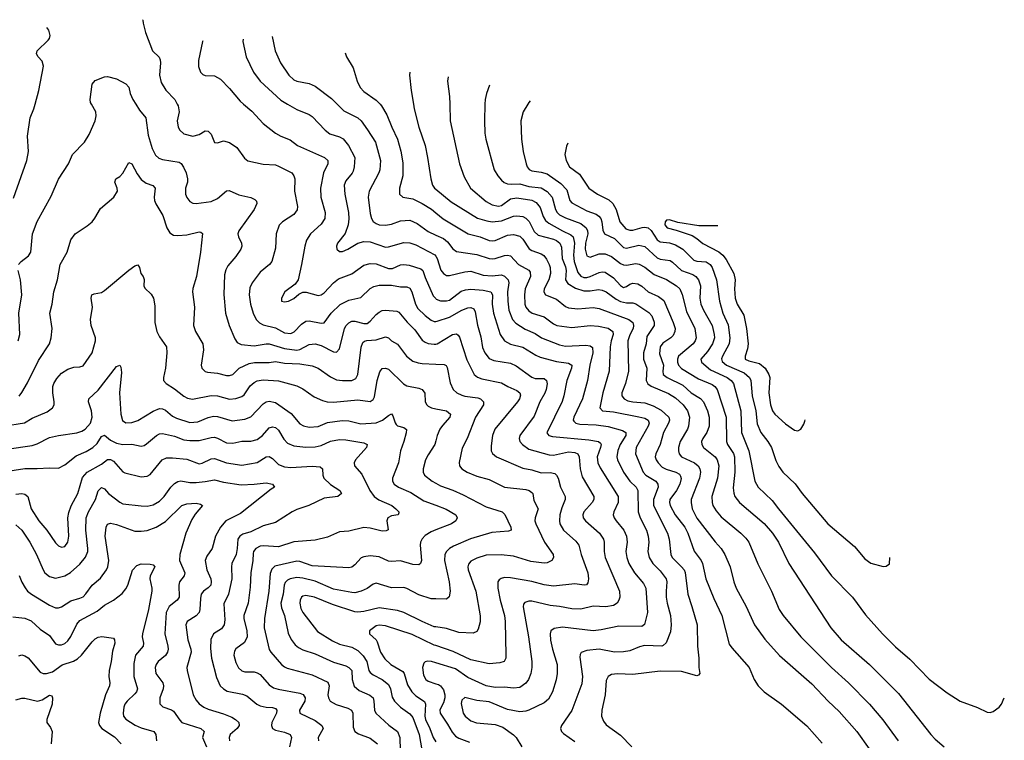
# Model space of a CAD drawing. Header units: inches. Extents: x 501419 to 657765, y 482282 to 547532.
# Tile 221 of 225: x 637275 to 643723, y 495833 to 500553. Entities that reach past the tile are written whole.
import ezdxf

# ---------------------------------------------------------------- set-up
doc = ezdxf.new("R2010")
doc.units = ezdxf.units.IN
doc.header["$MEASUREMENT"] = 0
for name, color, linetype in [('A6439', 7, 'Continuous'), ('A6449', 7, 'Continuous'), ('A6530', 7, 'Continuous'), ('A6540', 7, 'Continuous')]:
    doc.layers.add(name, color=color, linetype=linetype)

msp = doc.modelspace()

# ---------------------------------------------------------------- linework, layer by layer
at = {"layer": 'A6439', "color": 6}
for points, elevation in [([(637234.8, 499385.2), (637321.2, 499630), (637332.3, 499690), (637326.8, 499790), (637343.4, 499910), (637368.1, 499970), (637376.4, 500000)], 4400), ([(637267.4, 498950), (637284.6, 498970), (637333.3, 499006.7), (637348.8, 499030), (637359.4, 499150), (637389.4, 499230.6), (637481.8, 499398.2), (637530.5, 499509.5), (637595.6, 499610), (637620.5, 499670), (637700.6, 499750), (637730, 499801.2), (637768.9, 499890), (637775.4, 499924.6), (637773, 499950), (637745.5, 500000)], 4300), ([(638035.6, 500000), (638060.3, 499960.3), (638100.8, 499910), (638116.3, 499796.3), (638143.5, 499710), (638164.9, 499664.9), (638185.9, 499645.9), (638210, 499637), (638319.6, 499619.6), (638332.1, 499612.1), (638347.9, 499587.9), (638365, 499550), (638375.2, 499510), (638373.7, 499490), (638360.9, 499450), (638360.8, 499410), (638370, 499388.3), (638390, 499362.3), (638410, 499352.3), (638430.3, 499350.3), (638530, 499362.1), (638570, 499381), (638630, 499433.2), (638646.4, 499433.6), (638710, 499406.2), (638790, 499388.4), (638815.7, 499375.7), (638825.3, 499365.3), (638829.3, 499350), (638810.8, 499310), (638709.3, 499170), (638704.7, 499150), (638709, 499130), (638728.6, 499090), (638730.5, 499070), (638723.5, 499050), (638690, 499001.3), (638638, 498942), (638624.9, 498915.1), (638617.5, 498882.5), (638612.1, 498752.1), (638622.7, 498630), (638646.8, 498550), (638683.4, 498463.4), (638699.4, 498439.4), (638726, 498426), (638810, 498417.4), (638890, 498430.5), (638910, 498429.2), (639010, 498399.4), (639090, 498389), (639110, 498393.3), (639170, 498426.6), (639210, 498430.5), (639250, 498419.4), (639330, 498377.6), (639350, 498375.3), (639370, 498397.3), (639402.8, 498530), (639413.5, 498550), (639430, 498567.5), (639450, 498577.4), (639470, 498578.5), (639530, 498562.6), (639550, 498563.9), (639570, 498577.8), (639610, 498622.5), (639630, 498638), (639650, 498648.6), (639670, 498651), (639744.1, 498644.1), (639757.5, 498637.5), (639812.1, 498572.2), (639862.7, 498522.7), (639910, 498454.8), (639930, 498440), (639950, 498432.4), (639990, 498426.7), (640000, 498428.5)], 4300), ([(638306.8, 500000), (638312.1, 499990), (638319, 499950), (638307.6, 499890), (638313.9, 499850), (638323.1, 499830), (638350, 499806.7), (638410, 499789.8), (638450, 499800.6), (638490, 499824.4), (638510, 499823.6), (638530, 499802.5), (638550, 499749.2), (638570, 499746.5), (638610, 499758.9), (638650, 499749.1), (638697.1, 499717.1), (638746.6, 499646.6), (638769, 499629), (638870, 499607.2), (638950, 499601.5), (638970, 499594.9), (639057.4, 499550), (639070.8, 499530.8), (639077.1, 499510), (639074.5, 499430), (639094, 499330), (639092, 499308), (639070, 499278.2), (638996, 499230), (638973.5, 499206.5), (638954.6, 499150), (638950, 499057.3), (638925.7, 498970), (638911, 498949), (638850, 498898.9), (638797.7, 498830), (638782.6, 498797.4), (638778.7, 498750), (638787.2, 498690), (638803.2, 498630), (638824.1, 498590), (638846.7, 498566.7), (638870, 498554.4), (638950, 498533.9), (639010, 498502), (639050, 498496.6), (639072.2, 498507.8), (639120.8, 498559.2), (639150, 498577.8), (639170, 498581.5), (639250, 498565.5), (639270, 498568.5), (639316, 498630), (639373.3, 498686.7), (639430, 498715.9), (639510, 498733.7), (639570, 498792.8), (639593.6, 498806.4), (639630, 498815), (639710, 498813.7), (639770, 498803.6), (639810, 498804.2), (639830, 498794.8), (639843.2, 498770), (639867.8, 498690), (639882.4, 498662.4), (639930, 498616.2), (639970, 498585.3), (639990, 498576.7), (640000, 498577.2)], 4400), ([(638741.5, 500000), (638795.2, 499955.2), (638870, 499872.6), (638950, 499810.4), (638986, 499790), (639045.6, 499765.6), (639095.1, 499730), (639270.5, 499650.5), (639292.5, 499630), (639293.3, 499610), (639264.6, 499550), (639244.1, 499450), (639247.1, 499390), (639274.9, 499290), (639272.8, 499250), (639250, 499212.8), (639180.5, 499150), (639154.5, 499110), (639142, 499070), (639121.3, 498950), (639098.4, 498850), (639078.9, 498821.1), (639011.4, 498770), (638990.1, 498730), (638989.3, 498709.3), (639010, 498704.2), (639035.8, 498710), (639070, 498727.7), (639103.6, 498756.4), (639130, 498767.7), (639151.9, 498768.1), (639230, 498746.4), (639250, 498750.9), (639270, 498764.4), (639330.4, 498829.6), (639363.3, 498856.7), (639450, 498889.2), (639530, 498946.3), (639570, 498956.9), (639610, 498953.6), (639690, 498923.6), (639715.9, 498924.1), (639770, 498947.7), (639790, 498950), (639825.3, 498945.3), (639902.1, 498922.1), (639915.1, 498910), (639930, 498865.4), (639983.5, 498743.5), (640000, 498726.3)], 4500), ([(639029.4, 500000), (639090, 499964.8), (639170, 499932.3), (639190, 499919.5), (639275, 499830), (639305.5, 499805.5), (639370, 499786), (639392.9, 499772.9), (639429.4, 499730), (639469.5, 499650), (639466, 499590), (639459, 499561), (639452.7, 499547.3), (639410, 499497.3), (639400, 499470), (639404, 499410), (639427.6, 499290), (639430.2, 499249.8), (639426.4, 499210), (639406.2, 499153.8), (639357.2, 499090), (639350.6, 499070), (639352.5, 499050), (639370, 499035.8), (639390, 499035.5), (639424.8, 499050), (639489.9, 499090), (639530, 499100.3), (639570, 499098), (639670, 499063.9), (639690, 499065.4), (639790, 499093.8), (639830, 499091.8), (639870, 499078.7), (639993.4, 499013.4), (640000, 499003.5)], 4600), ([(639353.3, 500000), (639397, 499957), (639490.4, 499910.4), (639510.4, 499890.4), (639552.7, 499832.7), (639604.6, 499750), (639638.8, 499630), (639633.3, 499570), (639627.6, 499550), (639563.7, 499430), (639557.8, 499390), (639570, 499284.7), (639579.7, 499250), (639591.1, 499231.1), (639610, 499217.7), (639630, 499210.5), (639670, 499206.7), (639710, 499214.7), (639770, 499236.4), (639830, 499239.1), (639878.7, 499218.7), (639950, 499165.6), (640000, 499142.7)], 4700), ([(639635.5, 500000), (639645.2, 499990), (639680.1, 499930), (639711.3, 499850), (639749.9, 499769.9), (639772.3, 499692.3), (639783.9, 499616.1), (639783.3, 499530), (639762.4, 499450), (639763.2, 499410), (639783.9, 499390), (639850, 499378.8), (639910, 499350.3), (639971.2, 499311.2), (640000, 499288.2)], 4800), ([(639853.2, 500000), (639858.3, 499970), (639890, 499849.9), (639929.5, 499730), (639946.3, 499650), (639966.9, 499510), (639978.2, 499470), (639991.5, 499450), (640000, 499443)], 4900), ([(637272.4, 498087.6), (637289.1, 498110.9), (637326.1, 498173.9), (637398.8, 498321.2), (637471.5, 498430), (637481, 498470), (637487, 498530), (637472.5, 498630), (637488.6, 498690), (637498.8, 498770), (637522.3, 498850), (637540.3, 498950), (637586.1, 499030), (637610, 499110.8), (637639.2, 499150), (637717.3, 499202.7), (637749.2, 499230), (637767.8, 499252.2), (637804.3, 499315.7), (637892.1, 499390), (637914.7, 499430), (637912.6, 499450), (637898.1, 499490), (637904.2, 499510), (637930, 499526.7), (637950, 499548.7), (637990, 499618.4), (638010, 499609.6), (638043.6, 499543.6), (638070, 499506.3), (638102.7, 499482.7), (638147, 499467), (638161.4, 499450), (638155.8, 499390), (638158.1, 499370), (638167, 499347), (638212.9, 499270), (638238.2, 499190), (638257.5, 499157.5), (638282.3, 499142.3), (638310, 499138.7), (638370, 499144.3), (638450, 499163.1), (638461.6, 499161.6), (638472.9, 499152.9), (638459.7, 499030), (638433.4, 498870), (638408.4, 498791.6), (638406.1, 498770), (638419.7, 498670), (638414.3, 498550), (638426.9, 498510), (638473.9, 498430), (638479, 498390), (638463.7, 498290), (638469, 498270), (638478.6, 498258.6), (638489.5, 498249.4), (638504.8, 498244.8), (638570, 498238.5), (638630, 498222.6), (638650, 498221.5), (638670, 498229.6), (638712.8, 498270), (638777.8, 498302.2), (638812, 498308), (638910, 498307.7), (638950, 498314.2), (639010, 498303), (639110, 498299.9), (639190, 498286.7), (639230, 498270.9), (639310, 498214.5), (639350, 498195.2), (639390, 498188.9), (639450, 498190.8), (639476.7, 498203.3), (639490, 498230), (639510.8, 498409.2), (639522.2, 498437.8), (639532.2, 498447.8), (639547.7, 498452.3), (639610, 498456.5), (639670, 498476.1), (639690, 498470), (639710, 498450), (639750, 498427.9), (639807.6, 498350), (639850, 498317), (639884.5, 498304.4), (639910, 498300.5), (640000, 498296.9)], 4200), ([(637170.1, 497889.9), (637307.2, 497912.8), (637357.2, 497942.8), (637455.3, 497984.7), (637489.6, 498010), (637500.1, 498030), (637500.9, 498050), (637491.9, 498110), (637492.3, 498150), (637498.7, 498170), (637517.8, 498202.2), (637550, 498238.2), (637590, 498263.5), (637630, 498278), (637670, 498279.5), (637690, 498286.7), (637749.2, 498370.8), (637772.8, 498450), (637771.5, 498470), (637744.3, 498550), (637737.9, 498590), (637752.3, 498670), (637743.1, 498730), (637746.9, 498750), (637762.7, 498757.3), (637810, 498766.5), (637830, 498778.3), (637990, 498913.3), (638030, 498941.2), (638050, 498947.1), (638059.8, 498930), (638067.8, 498890), (638084, 498870), (638091.5, 498851.5), (638089, 498810), (638094.8, 498794.8), (638135.3, 498755.3), (638151.7, 498730), (638159.9, 498679.9), (638159.9, 498570), (638172.3, 498510), (638190, 498475), (638236.7, 498410), (638239.8, 498370), (638230, 498270), (638216.4, 498210), (638217.1, 498190), (638233.9, 498170), (638290, 498134.3), (638350, 498086.3), (638373.6, 498073.6), (638407.7, 498067.7), (638530, 498092.5), (638570, 498088.6), (638650, 498068.4), (638690, 498071), (638730, 498084.2), (638745.1, 498094.9), (638785.6, 498154.4), (638810, 498177.7), (638831.4, 498188.6), (638870, 498194.1), (638970, 498187.8), (639090, 498154.9), (639130, 498134.5), (639203.6, 498083.6), (639258.3, 498058.3), (639289.2, 498049.2), (639330, 498048.3), (639490, 498062.6), (639570, 498053), (639590, 498064.5), (639597.8, 498082.2), (639615.9, 498190), (639634.3, 498245.7), (639650, 498268.5), (639670, 498270.3), (639690, 498263.7), (639788.7, 498168.6), (639810, 498154.4), (639890, 498140.5), (639911.2, 498130), (639927.3, 498107.3), (639931.1, 498050), (639940.4, 498030), (639950, 498021.8), (639971, 498011), (640000, 498004.8)], 4100), ([(637266.3, 498450), (637275.4, 498490), (637270.1, 498630), (637288.6, 498750), (637280.4, 498850), (637264.4, 498910)], 4300), ([(637190, 497739.6), (637356.7, 497763.3), (637390, 497774.6), (637470, 497815.9), (637530, 497829.3), (637650, 497846.6), (637683, 497857), (637704.2, 497870), (637738.7, 497910), (637750.3, 497949.7), (637744.6, 497990), (637726.4, 498050), (637727.3, 498070), (637790, 498127.2), (637910, 498282.1), (637930, 498289.4), (637936.7, 498276.7), (637941.7, 498241.7), (637929.7, 498110), (637936.6, 497970), (637948.4, 497928.4), (637970, 497913.5), (638010, 497915), (638050, 497927.4), (638150, 497988.8), (638190, 498005.7), (638210, 498004.6), (638230, 497994.9), (638276.9, 497956.9), (638302.5, 497942.5), (638390, 497914.1), (638441, 497919), (638510, 497948.2), (638544.7, 497955.3), (638570, 497953.2), (638666.6, 497926.6), (638750, 497936.3), (638790, 497952.4), (638870, 498037.9), (638890, 498051), (638910, 498055), (638950, 498045.4), (639054.1, 497974.1), (639110, 497906.1), (639133.2, 497893.2), (639170, 497884.9), (639230, 497887.6), (639290, 497913.6), (639387.6, 497927.6), (639430, 497925), (639510, 497906.9), (639610, 497913.1), (639650.9, 497929.1), (639690, 497961.1), (639710, 497971), (639719.2, 497959.2), (639733.2, 497913.2), (639741.6, 497901.6), (639750, 497893.4), (639790, 497882.8), (639808, 497868), (639806.5, 497846.5), (639790.7, 497789.3), (639768.1, 497730), (639755.5, 497650), (639717.1, 497550), (639717.3, 497530), (639727.9, 497510), (639756.4, 497490), (639835.9, 497455.9), (639922.3, 497402.3), (640000, 497373.1)], 4000), ([(637170, 497592), (637310, 497614.3), (637390, 497613.1), (637470, 497618.3), (637530, 497615.1), (637570, 497636.3), (637644.5, 497695.5), (637710, 497724.7), (637753.4, 497750), (637783.2, 497776.8), (637810, 497823.9), (637830, 497831.5), (637870, 497798.5), (637910, 497779), (637950, 497770.6), (638010, 497772.5), (638070, 497759.6), (638090, 497763.8), (638105.4, 497774.6), (638170.1, 497829.9), (638190, 497840), (638210, 497842), (638290, 497824.1), (638350, 497801.8), (638390, 497796.1), (638450, 497796.7), (638530, 497817.3), (638550, 497818.6), (638570, 497812.9), (638630, 497782.4), (638670, 497779.7), (638730, 497791.7), (638790, 497792.5), (638830, 497802.9), (638865.3, 497830), (638910, 497879.4), (638930, 497886.5), (638950, 497880.9), (638970, 497864.4), (639006, 497806), (639030, 497779.4), (639070, 497762.4), (639150, 497753.2), (639210, 497754.4), (639250, 497764.6), (639310, 497791.3), (639370, 497803), (639410, 497801.4), (639530, 497780.8), (639549.7, 497770), (639545.5, 497750), (639475.1, 497670), (639466.3, 497650), (639467.9, 497630), (639515.7, 497575.7), (639569, 497470), (639596.1, 497430), (639627.1, 497407.1), (639711.8, 497370), (639738.7, 497350), (639757.4, 497330), (639757.5, 497322.5), (639753.2, 497310), (639710, 497304.2), (639686.8, 497290), (639679.3, 497270), (639688.2, 497211.8), (639675.7, 497204.3), (639650, 497203.4), (639570, 497222.6), (639530, 497226.7), (639430, 497202.4), (639370, 497198.3), (639290, 497163.9), (639210, 497143.2), (639070, 497132.7), (638970, 497099.3), (638872.7, 497107.3), (638850, 497103.5), (638821.3, 497090), (638806.5, 497070), (638804.2, 497055.8), (638802.4, 497010), (638788, 496930), (638784.7, 496835.3), (638772.1, 496730), (638743.8, 496650), (638744.1, 496630), (638763.1, 496550), (638764.2, 496510), (638746.7, 496473.3), (638690, 496431.8), (638682.4, 496417.6), (638678.1, 496390), (638690, 496341.4), (638707.6, 496307.7), (638730, 496288.5), (638750, 496281.8), (638810, 496280.3), (638830, 496275.3), (638850, 496263.7), (638910, 496196.9), (638937.2, 496177.2), (638967.1, 496167.1), (639110, 496141), (639132.1, 496132.1), (639144.5, 496110), (639141.6, 496090), (639108.7, 496030), (639110.6, 496010.6), (639210, 495961.6), (639254.3, 495930), (639263.5, 495910), (639229.6, 495850), (639231.5, 495830)], 3900), ([(640000, 497794.3), (639993.5, 497770), (639950, 497703.7), (639933.6, 497670), (639916.9, 497610), (639917.4, 497590), (639927.2, 497570), (639975.9, 497530), (640000, 497516.1)], 4100), ([(637250, 497445), (637290, 497449), (637310, 497446), (637328.3, 497430), (637351.4, 497350), (637400.2, 497270), (637452.9, 497210), (637510, 497126.6), (637530, 497106.2), (637550, 497098.5), (637570, 497101.9), (637591.2, 497130), (637597, 497170), (637591.3, 497290), (637596, 497324), (637612.2, 497367.8), (637656.3, 497450), (637685.8, 497554.2), (637716.7, 497590), (637810, 497641.7), (637850, 497672.8), (637870, 497672.4), (637890, 497660.6), (637950, 497592.2), (637964.5, 497584.5), (638070, 497558.5), (638110, 497563.7), (638130, 497574.7), (638209, 497670), (638237.6, 497682.4), (638276.5, 497683.5), (638370, 497675.5), (638450, 497644.7), (638470, 497647.3), (638530, 497676.9), (638550, 497677.8), (638630, 497650.4), (638730, 497634.5), (638830, 497653.4), (638890, 497690.5), (638910, 497691.4), (638930, 497679.1), (638970, 497639.7), (639010, 497623.7), (639050, 497619.8), (639189.6, 497629.6), (639243.3, 497623.3), (639258.4, 497610), (639260, 497570), (639266.8, 497550), (639310, 497508.6), (639371.7, 497470), (639383.6, 497450), (639359.2, 497430), (639270, 497418.9), (639169.4, 497370.6), (639090, 497344.5), (639059.9, 497330), (638950, 497260.5), (638870, 497237.3), (638790, 497198), (638736.7, 497183.3), (638716.3, 497170), (638704.7, 497150), (638700.5, 497090), (638692.6, 497050), (638665.3, 496990), (638661.6, 496970), (638664.1, 496890), (638642.5, 496790), (638612.6, 496727.4), (638617.6, 496622.4), (638614.5, 496590), (638596.5, 496563.5), (638545.3, 496530), (638527.1, 496492.9), (638525.3, 496434.7), (638532.4, 496370), (638563.9, 496243.9), (638589.1, 496189.1), (638609.1, 496169.1), (638634.5, 496154.5), (638734.4, 496134.4), (638763.8, 496123.8), (638829, 496070), (638850, 496059.2), (638888.8, 496048.8), (638930, 496047.5), (638950, 496040.3), (638958.9, 496030), (638956.7, 496010), (638926.4, 495950), (638923.4, 495930), (638930.8, 495910.8), (638950, 495900.1), (639010, 495886), (639046.1, 495870), (639055.7, 495850), (639041.2, 495790)], 3800), ([(637250, 497243.5), (637288.4, 497208.4), (637341, 497130), (637386, 497050), (637428, 496950), (637440.6, 496930), (637470, 496905.3), (637510, 496895.7), (637570, 496910.4), (637608.6, 496931.4), (637670, 496986.8), (637706.8, 497033.2), (637721, 497070), (637722.3, 497090), (637708.3, 497208.4), (637710.9, 497290), (637725.4, 497330), (637771.3, 497410), (637790, 497467.6), (637810, 497487.9), (637830, 497480.6), (637855.9, 497450), (637930, 497393), (637950, 497382.5), (638070, 497367.7), (638110, 497367.5), (638150, 497374.3), (638190, 497399.7), (638222.3, 497430), (638264.6, 497490), (638290, 497515.3), (638310, 497528.2), (638330, 497531.5), (638390, 497521.4), (638430, 497521.6), (638490, 497527.1), (638550, 497539.7), (638610, 497523.4), (638726.4, 497506.4), (638810, 497509.6), (638890, 497520), (638931.8, 497510), (638945, 497490), (638922.4, 497477.6), (638722, 497318), (638624.8, 497270), (638590.4, 497230), (638558.2, 497170), (638534.7, 497090), (638500.6, 497039.4), (638490.7, 497010), (638500.7, 496950), (638526, 496890), (638530.2, 496870), (638526.2, 496850), (638508.8, 496831.2), (638479.1, 496810), (638464.2, 496790), (638458.7, 496761.3), (638455.8, 496690), (638450, 496670), (638430.9, 496649.1), (638371.3, 496610), (638363.6, 496590), (638375.4, 496490), (638395.9, 496430), (638397.7, 496410), (638370.3, 496310.3), (638371.7, 496290), (638411.9, 496130), (638430, 496094.9), (638450, 496072.3), (638481.7, 496050), (638510, 496036.8), (638610, 496006.3), (638663.7, 495983.7), (638688.9, 495970), (638711.4, 495950), (638712.9, 495930), (638698.4, 495910), (638654.5, 495870), (638646.9, 495850), (638649.5, 495830)], 3700), ([(637272.2, 496912.2), (637289.5, 496869.5), (637310.6, 496830.6), (637327.4, 496810), (637352, 496790), (637470, 496718.7), (637510, 496701.4), (637530, 496700.2), (637550, 496706.7), (637610, 496746.5), (637670, 496763.2), (637690, 496773.5), (637708.3, 496791.7), (637750.2, 496849.8), (637805.2, 496894.8), (637843.7, 496950), (637853.1, 496970), (637858.2, 497010), (637835.5, 497170), (637841.1, 497230), (637850.7, 497249.3), (637870, 497255.2), (637910, 497247.1), (638030, 497203.8), (638070, 497201.8), (638110, 497207.6), (638170, 497229.2), (638230, 497266), (638337.8, 497370), (638370, 497381.2), (638430, 497386.2), (638460.4, 497380.4), (638472.9, 497370), (638425.1, 497314.9), (638401.8, 497278.2), (638363, 497190), (638323.3, 497050), (638322.3, 497010), (638357.5, 496930), (638352.8, 496910), (638321.5, 496870), (638317.9, 496850), (638318.6, 496770), (638307.2, 496750), (638253.6, 496710), (638235.5, 496670), (638226.7, 496530), (638244.8, 496450), (638247.3, 496430), (638243.3, 496410), (638230, 496388.4), (638182.3, 496350), (638168.3, 496330), (638163.5, 496310), (638166.3, 496270), (638211.9, 496210), (638217.1, 496190), (638214.5, 496170), (638193.1, 496110), (638192.4, 496072.4), (638212.2, 496052.2), (638270, 496033.4), (638283.4, 496023.4), (638323.7, 495963.7), (638337.6, 495950), (638461.3, 495910), (638482.4, 495890), (638472.4, 495850), (638498.8, 495790)], 3600), ([(640000, 497210.8), (639970, 497199.3), (639930, 497174.4), (639910, 497153.1), (639899.8, 497130), (639897.7, 497110), (639907.1, 497010), (639900.7, 496990), (639890, 496982.7), (639850, 496983.6), (639770, 497008.3), (639710, 497003.7), (639690, 497006.9), (639630, 497035.3), (639570, 497041.5), (639530, 497035.6), (639512.3, 497027.7), (639470, 496981.8), (639450, 496967.8), (639430, 496962.2), (639190, 496975.7), (639110, 497003.6), (639090, 497005.5), (638945.6, 496974.4), (638925.6, 496954.4), (638914.9, 496925.1), (638906.9, 496810), (638877.6, 496630), (638875.2, 496570), (638908.2, 496428.2), (638919.2, 496410), (638990.2, 496330.2), (639010, 496313.4), (639026.3, 496306.3), (639190, 496262.5), (639293.4, 496213.4), (639302.9, 496190), (639293.7, 496130), (639296.9, 496110), (639309.2, 496090), (639346.8, 496066.8), (639423.1, 496043.1), (639447.4, 496030), (639457.9, 496010), (639459.3, 495919.3), (639470, 495890), (639494.2, 495874.2), (639570, 495846.2), (639617.8, 495810)], 4000), ([(637230, 496641), (637310, 496633.6), (637350, 496614.8), (637410, 496561.5), (637470, 496518.8), (637510, 496465.5), (637530, 496457.3), (637550, 496458.2), (637570, 496466), (637590, 496483.7), (637610, 496513.3), (637650, 496592.5), (637670, 496617.2), (637782, 496678), (637830, 496717.8), (637890, 496751.3), (637945.3, 496794.7), (637970, 496825.4), (637982.4, 496850), (638013.5, 496946.5), (638042.2, 496977.8), (638070, 496987.7), (638130, 496985.8), (638150, 496982.9), (638160.3, 496970), (638129.6, 496910), (638127.1, 496890), (638141.2, 496830), (638140.4, 496810), (638118.8, 496690), (638080, 496530), (638077.5, 496510), (638086, 496470), (638084.2, 496450), (638033.9, 496390), (638023.8, 496336.2), (638023.6, 496250), (638046.2, 496170), (638040.6, 496150), (638030, 496136.2), (637978.2, 496090), (637963.9, 496070), (637956.8, 496050), (637953, 496010), (637955.6, 495990), (637970.3, 495970.3), (638031.3, 495931.3), (638070, 495913.5), (638152.9, 495890), (638166.2, 495870), (638170.7, 495830)], 3500), ([(640000, 496759.7), (639970, 496760.5), (639890, 496784.9), (639810, 496828.1), (639790, 496832.9), (639710, 496830.7), (639610, 496861.7), (639590, 496855), (639551.8, 496828.2), (639511.3, 496810), (639470, 496799.6), (639450, 496799.9), (639330, 496822.2), (639210, 496875.2), (639130, 496895.8), (639090, 496899.1), (639047.2, 496890), (639030, 496881.8), (639014, 496866), (639007.1, 496850), (639000.7, 496790), (638986.1, 496730), (638990, 496700.1), (639009.3, 496650), (639033.9, 496533.9), (639053.6, 496493.5), (639078.7, 496458.7), (639100.6, 496440.6), (639130, 496425.3), (639210, 496398.5), (639330, 496345.2), (639410, 496321.1), (639431.7, 496310), (639450.8, 496290), (639452.3, 496230), (639466.7, 496186.7), (639499.2, 496159.2), (639569.3, 496129.3), (639590, 496110.8), (639595.3, 496090), (639597.8, 496030), (639606.8, 496010), (639692.8, 495932.8), (639750, 495890), (639763.6, 495850), (639766.8, 495766.8)], 4100), ([(640000, 496575), (639990, 496576.6), (639910.5, 496610), (639790, 496669.5), (639750, 496682.5), (639630, 496699.8), (639530, 496675.5), (639490, 496671.4), (639470, 496674), (639323.4, 496723.4), (639205.2, 496770), (639150, 496781.9), (639130, 496777.4), (639121.6, 496770), (639111.5, 496750), (639110, 496730), (639116, 496696), (639128.4, 496670), (639226.5, 496546.5), (639323.5, 496483.5), (639370, 496463.3), (639450, 496443.9), (639490, 496421), (639525.2, 496385.2), (639549.1, 496350), (639561.4, 496290), (639570, 496276.6), (639590, 496260.9), (639650, 496231), (639690, 496198.9), (639703.6, 496170), (639715.5, 496115.5), (639730, 496090), (639768.9, 496050), (639830, 496006.2), (639850, 495982.1), (639891.3, 495870), (639907.8, 495770)], 4200), ([(640000, 496452.9), (639990, 496456.3), (639845.8, 496525.8), (639670, 496583.3), (639630, 496587.4), (639610, 496582.5), (639566.6, 496550), (639567.1, 496530), (639609.9, 496490), (639617.2, 496477.2), (639638.8, 496410), (639665.5, 496365.5), (639705.4, 496330), (639784.1, 496284.1), (639794.1, 496270), (639815.6, 496195.6), (639843.8, 496150), (639870, 496123.9), (639927.1, 496087.1), (639932.9, 496070), (639928, 495990), (639931.7, 495970), (639960.9, 495910), (639982, 495850), (640000, 495823.6)], 4300), ([(637270, 496386.6), (637290, 496392.1), (637310, 496386.5), (637330, 496373.8), (637410, 496279), (637430, 496270.6), (637450, 496269.9), (637490, 496280.2), (637553.5, 496326.5), (637628.2, 496351.8), (637653.9, 496366.1), (637679.8, 496390), (637750, 496476.7), (637770, 496496.7), (637790, 496509), (637813.6, 496513.6), (637890, 496501.6), (637896.7, 496490), (637898.1, 496470), (637883.4, 496416.6), (637875.4, 496350), (637860.7, 496290), (637859.6, 496250), (637865.7, 496210), (637862.5, 496190), (637837.8, 496130), (637801.5, 496010), (637791.5, 495950), (637796.9, 495930), (637814.1, 495910), (637895.8, 495855.8), (637940.5, 495810)], 3400), ([(640000, 496340.3), (639971.2, 496348.8), (639948.9, 496351.1), (639930, 496346.8), (639921.3, 496338.7), (639914.1, 496310), (639919.8, 496259.8), (639935.4, 496230), (639950, 496219.6), (640000, 496203.7)], 4400), ([(637250, 496098.6), (637290, 496109.3), (637310, 496109.1), (637391.6, 496088.4), (637423.1, 496096.9), (637470, 496129.2), (637484.8, 496124.8), (637490.5, 496110.5), (637487.1, 496070), (637452.6, 495970), (637454, 495950), (637477.6, 495917.6), (637487.5, 495890), (637482.3, 495810)], 3300)]:
    msp.add_lwpolyline(points, dxfattribs=dict(at, elevation=elevation))
at = {"layer": 'A6449', "color": 6}
for points, elevation in [([(640092, 500000), (640095.1, 499890), (640154.7, 499610), (640185, 499525), (640226.5, 499450), (640330, 499362.6), (640370, 499339.7), (640410, 499332.4), (640430, 499336.2), (640490, 499379.3), (640530, 499387.2), (640630, 499371), (640656.4, 499356.4), (640682.8, 499322.8), (640703.1, 499263.1), (640718, 499238), (640740.6, 499220.6), (640830, 499169.4), (640884.3, 499144.3), (640899.1, 499130), (640907.6, 499090), (640902.1, 499010), (640906.1, 498970), (640930, 498897.8), (640950, 498873.1), (640970, 498865.3), (640990, 498865.1), (641010.4, 498870), (641070, 498897.1), (641090, 498901.6), (641110, 498899.1), (641163.2, 498863.2), (641210, 498811.2), (641230, 498799.7), (641250, 498805.5), (641270, 498820.5), (641290, 498828), (641323.4, 498823.4), (641350, 498807.4), (641390, 498769.9), (641459.1, 498739.1), (641492.8, 498712.8), (641555.5, 498570), (641567, 498530), (641565.8, 498510), (641554.6, 498485.4), (641539.9, 498470), (641486.5, 498433.5), (641470.2, 498410), (641464.6, 498364.5), (641490.7, 498290.7), (641486.4, 498250), (641489.9, 498230), (641515.6, 498210), (641618.2, 498158.2), (641672.4, 498110), (641732.9, 498072.9), (641753, 498050), (641778.9, 497990), (641790.3, 497950), (641790.1, 497890), (641775, 497850), (641748.6, 497810), (641741.2, 497790), (641741.6, 497770), (641752.4, 497750), (641829.1, 497689.1), (641842.9, 497670), (641853.7, 497630), (641845.7, 497550), (641808.4, 497430), (641809.3, 497390.7), (641815.4, 497370), (641835.4, 497335.4), (641870, 497296), (641998.1, 497190), (642030, 497157.5), (642049.1, 497130), (642110, 496988.5), (642199.4, 496810), (642248.3, 496690), (642274.1, 496650), (642391.3, 496510), (642590.5, 496310), (642702.5, 496210), (642840, 496070), (642927.4, 495967.3), (643028.8, 495830)], 5000), ([(640321.6, 500000), (640318.7, 499890), (640321.8, 499810), (640327.9, 499770), (640382.5, 499570), (640405.9, 499530), (640430, 499502.5), (640447.6, 499487.6), (640470, 499478.6), (640495.6, 499475.6), (640550, 499478.6), (640610, 499460.3), (640690, 499451), (640730, 499428.8), (640762.1, 499390), (640783.5, 499310), (640794.9, 499290), (640810, 499275.2), (640850, 499254.3), (640950, 499217.3), (640985.2, 499190), (640994.6, 499170), (640995.4, 499150), (640980, 499090), (640977.5, 499050), (640990, 499005.7), (641010, 498998.1), (641070, 499018.5), (641110, 499019.8), (641150, 499002.5), (641210, 498956.9), (641230, 498947), (641250, 498945.5), (641310, 498957.1), (641332.9, 498952.9), (641370, 498933), (641430, 498884.7), (641510, 498851.8), (641576.8, 498810), (641597.7, 498790), (641614, 498754), (641642, 498642), (641696.7, 498530), (641704.3, 498470), (641699.6, 498450), (641685.4, 498430), (641589.8, 498350.2), (641583.2, 498330), (641583.7, 498310), (641590.3, 498290), (641609.2, 498269.2), (641720.1, 498200.1), (641810, 498162.7), (641828.1, 498150), (641843.3, 498130), (641901.6, 497950), (641903.3, 497790), (641910, 497770), (641950.7, 497710.7), (641957.1, 497690), (641957.8, 497590), (641947.7, 497487.7), (641951.1, 497451.1), (641958.6, 497430), (641988.5, 497390), (642150, 497253.7), (642204.7, 497190), (642244.6, 497130), (642313, 496990), (642587.6, 496570), (642654.2, 496490), (642840.8, 496330), (643030, 496139.2), (643241, 495870), (643270, 495839.3), (643330, 495790.5)], 5100), ([(640603.1, 500000), (640571.5, 499950), (640557.6, 499890), (640562.4, 499770), (640572.5, 499690), (640591.8, 499610), (640598.9, 499590), (640612.1, 499572.1), (640630, 499563.6), (640690, 499555.6), (640730, 499543.5), (640819.9, 499479.9), (640858.9, 499438.9), (640878.3, 499370), (640890, 499354.2), (640990, 499301.8), (641050, 499279.1), (641067.1, 499267.1), (641080, 499250), (641087.6, 499230), (641094.8, 499174.8), (641104.7, 499150), (641170, 499120.6), (641230, 499061.8), (641250, 499056.4), (641330, 499077), (641370, 499066.9), (641450, 498993.4), (641470, 498985.6), (641534.8, 498974.8), (641550, 498965.9), (641610, 498910.1), (641683.1, 498883.1), (641702.3, 498870), (641719.5, 498850), (641733.8, 498810), (641729, 498730), (641735.4, 498690), (641752.3, 498650), (641810.4, 498550), (641824, 498490), (641824.2, 498470), (641811.1, 498430), (641779.7, 498380.3), (641735.3, 498330), (641740.4, 498310), (641798.7, 498258.7), (641908.7, 498208.7), (641933.5, 498190), (641950.5, 498170), (641997.6, 497990), (642003.1, 497850), (642049.3, 497730), (642089.4, 497530), (642111.6, 497491.6), (642204, 497404), (642243.4, 497350), (642480.9, 497060.9), (642591.1, 496910), (642728, 496770), (642813.6, 496653.6), (642925.7, 496530), (643010, 496445.9), (643104.9, 496364.9), (643230, 496232.2), (643350, 496144), (643433.6, 496090), (643547.9, 496047.9), (643610, 496017), (643630, 496015.5), (643650, 496021.9), (643690, 496049.3), (643705.7, 496070), (643723.1, 496111.7)], 5200), ([(640864.9, 499744.8), (640855.2, 499724.8), (640845.6, 499670), (640853.2, 499630), (640876.5, 499590), (640940.5, 499540.5), (641001.7, 499450), (641058.5, 499410), (641132.6, 499372.6), (641158.5, 499350), (641181, 499310), (641205.4, 499230), (641243.6, 499183.6), (641270, 499173.5), (641290, 499174.1), (641351.8, 499191.8), (641370, 499194.7), (641390, 499190.8), (641410, 499172.1), (641450, 499111.1), (641470, 499097.7), (641530, 499091.2), (641570, 499078.7), (641618.6, 499050), (641690, 498978.8), (641710, 498971.3), (641770, 498967.8), (641796.5, 498950), (641810.5, 498930), (641839.2, 498850), (641858.9, 498710), (641880.5, 498630), (641913.7, 498553.7), (641925.8, 498470), (641921.5, 498430), (641877.1, 498350), (641870.8, 498330.8), (641875, 498315), (641903.1, 498290), (642020, 498240), (642054.9, 498210), (642062.9, 498190), (642072.2, 498090), (642095.4, 497990), (642105.2, 497905.2), (642128.7, 497850), (642175, 497790), (642198.4, 497750), (642226.4, 497666.4), (642245.8, 497625.8), (642272.8, 497590), (642353.7, 497513.7), (642400.1, 497450), (642566.7, 497250), (642741.4, 497101.4), (642810, 497022.5), (642850, 496993.6), (642930, 496972.2), (642950, 496972.6), (642972, 496988), (642974.3, 497029.3)], 5300), ([(640000, 499443), (640100.9, 499360.9), (640273.3, 499253.3), (640335, 499235), (640370.1, 499230.1), (640430, 499236.3), (640510, 499266.8), (640530, 499269.5), (640570, 499263.8), (640590, 499253.6), (640611.5, 499231.5), (640645.3, 499165.3), (640670, 499141.3), (640770, 499116), (640790, 499107.5), (640812.6, 499090), (640824, 499064), (640828.1, 498990), (640850, 498933.9), (640854.4, 498910), (640848.7, 498850), (640865.1, 498825.1), (640915.7, 498795.7), (640970, 498776.8), (641010, 498776.5), (641066.1, 498786.1), (641090, 498782), (641115.9, 498770), (641181.7, 498721.7), (641210, 498706.7), (641250, 498697.8), (641290, 498698.1), (641310, 498692.8), (641394.4, 498634.4), (641414.1, 498614.1), (641430, 498572.3), (641429.6, 498550), (641383.1, 498476.9), (641377.1, 498430), (641359.5, 498370), (641360.1, 498330), (641381.8, 498270), (641377.6, 498190), (641388.6, 498168.6), (641410, 498153.1), (641524, 498104), (641570, 498076.4), (641620.4, 498030), (641648.3, 497990), (641661.6, 497950), (641655.2, 497890), (641647.9, 497870), (641599.6, 497790), (641589, 497750), (641588.8, 497730), (641593.4, 497710), (641609, 497690), (641695.2, 497650), (641719.1, 497630), (641729.8, 497610), (641732.9, 497590), (641727.2, 497550), (641673.4, 497410), (641671.9, 497390), (641679.2, 497350), (641710, 497289), (641830, 497131.9), (641868.3, 497088.3), (641893.4, 497050), (641928.2, 496970), (641952.1, 496870), (641966.4, 496830), (642032.1, 496710), (642088.1, 496588.1), (642155.6, 496495.6), (642250, 496388.3), (642462.5, 496202.5), (642570, 496088.2), (642642.1, 496022.1), (642757.3, 495890), (642837.4, 495777.4)], 4900), ([(640000, 499288.2), (640049.1, 499249.1), (640211.2, 499151.2), (640290, 499131.7), (640350, 499107.6), (640370, 499104.2), (640390, 499107.4), (640470, 499141.5), (640510, 499145.2), (640550, 499135.1), (640570, 499115.2), (640611.9, 499051.9), (640630, 499040.6), (640690, 499019.8), (640707.8, 499007.8), (640724.9, 498984.9), (640742, 498950), (640749.4, 498929.4), (640750.3, 498890), (640739.4, 498850), (640709.7, 498790), (640706.7, 498770), (640719.5, 498750), (640790, 498722.2), (640850, 498674.9), (640870, 498666.2), (640930, 498659.3), (641030, 498667.7), (641070, 498660.8), (641263.6, 498590), (641289.5, 498570), (641295.1, 498550), (641291.9, 498530), (641270, 498489.7), (641258.1, 498450), (641262.2, 498250), (641242.2, 498170), (641219.1, 498110), (641219.2, 498090), (641233, 498070), (641257.4, 498057.4), (641290, 498049.7), (641370, 498043.4), (641423.8, 498023.8), (641476.3, 497996.3), (641526.2, 497950), (641530.6, 497930), (641524.7, 497910), (641492.3, 497850), (641470.1, 497769.9), (641441, 497710), (641437.6, 497690), (641443.1, 497670), (641455.7, 497650), (641481.8, 497621.8), (641508.3, 497608.3), (641573, 497590), (641595.4, 497575.4), (641603.3, 497563.3), (641606.7, 497546.7), (641598.8, 497510), (641576.4, 497470), (641533.5, 497410), (641530.3, 497390), (641534.4, 497370), (641567.1, 497310), (641630.3, 497229.7), (641650, 497190), (641692.5, 497072.5), (641738.1, 497010), (641747.5, 496990), (641768.1, 496890), (641820.7, 496760.7), (641873.7, 496650), (641922.4, 496462.4), (641937.9, 496437.9), (642052.6, 496310), (642085.2, 496230), (642110.5, 496190), (642149.8, 496149.8), (642265, 496070), (642430, 495928), (642530, 495813.3)], 4800), ([(641847.9, 499203.8), (641723.4, 499203.4), (641585.4, 499225.4), (641530, 499242.8), (641510, 499240.3), (641502.7, 499230), (641499.8, 499210), (641514.3, 499190), (641574.7, 499174.7), (641679, 499139), (641710, 499119.7), (641747.8, 499087.8), (641852.7, 499032.7), (641880.9, 499010), (641902.7, 498982.7), (641952, 498890), (641959.7, 498850), (641956.7, 498790), (641961.1, 498730), (641974.4, 498690), (642016.8, 498616.8), (642035.8, 498530), (642046.3, 498430), (642042.1, 498397.9), (642025.2, 498350), (642025.7, 498330), (642050, 498317.8), (642120.4, 498300.4), (642156.2, 498270), (642180.9, 498230), (642187.6, 498210), (642180.8, 498110), (642192.3, 498030), (642205.3, 497990), (642221.1, 497970), (642290, 497905.9), (642350, 497863.7), (642370, 497859.5), (642390, 497870.9), (642410, 497902.9), (642416.7, 497923.3), (642418.1, 497931.5)], 5400), ([(640000, 499142.7), (640050, 499119.8), (640077.5, 499097.5), (640111.4, 499051.4), (640134.8, 499034.8), (640270, 499014.6), (640348.6, 498988.6), (640370, 498985.7), (640390, 498987.9), (640450, 499008.3), (640470, 499011.2), (640490, 499005.6), (640541.5, 498950), (640610, 498913.2), (640618.8, 498898.8), (640620, 498870), (640585.5, 498790), (640580.6, 498750), (640583.1, 498690), (640590.4, 498670), (640610, 498645.7), (640631.9, 498631.9), (640710, 498605.9), (640770, 498560.1), (640792.2, 498550), (640890, 498537.7), (641010, 498549.1), (641066.5, 498546.5), (641130, 498532.3), (641160.2, 498510), (641161.6, 498490), (641147.9, 498450), (641142.1, 498410), (641135.4, 498250), (641095.1, 498110), (641074.6, 498010), (641091.4, 497991.4), (641163.9, 497983.9), (641330, 497952.6), (641370, 497942.1), (641391.4, 497930), (641397.4, 497910), (641390.2, 497890), (641312.9, 497750), (641308.7, 497708.7), (641357.4, 497590), (641375.7, 497570), (641441.3, 497530), (641455.2, 497510), (641455.9, 497490), (641424.8, 497410), (641425.9, 497370), (641518.4, 497190), (641528.2, 497150), (641539, 497050), (641547.6, 497030), (641610.2, 496970), (641626.2, 496950), (641632.8, 496932.8), (641649.7, 496790), (641677.8, 496710), (641711.8, 496590), (641713.9, 496450), (641722.6, 496370), (641722.5, 496310), (641729.1, 496270), (641721, 496259), (641710, 496254), (641610, 496282.4), (641470, 496285.4), (641290, 496264.4), (641190, 496269.1), (641150, 496264), (641129.2, 496250.8), (641116.6, 496223.4), (641109.6, 496130), (641086.9, 496030), (641085.6, 495990), (641097.4, 495957.4), (641115.1, 495935.1), (641210, 495865.5), (641284.4, 495790)], 4700), ([(640000, 499003.5), (640009.1, 498990), (640033.5, 498913.5), (640050, 498891.2), (640070, 498877), (640090, 498877.9), (640190, 498902.5), (640230, 498905.7), (640310, 498880.4), (640370, 498876.3), (640430, 498882), (640450, 498874), (640474.8, 498850), (640478.4, 498830), (640469.7, 498769.7), (640471.6, 498708.4), (640479.4, 498650), (640502.6, 498590), (640524.6, 498564.6), (640585, 498525), (640650, 498496.7), (640692.4, 498470), (640810, 498423.5), (640850, 498414.4), (640981.8, 498421.8), (641010, 498416.5), (641025.4, 498405.4), (641028.9, 498370), (641008.9, 498290), (640993.8, 498190), (640960.7, 498070), (640904.7, 497950), (640900.3, 497930), (640903.6, 497923.6), (640916.9, 497910), (640943.8, 497903.8), (641050, 497899.4), (641130, 497887.9), (641222.6, 497862.6), (641244, 497850), (641244.7, 497830), (641206.5, 497770), (641191.4, 497731.4), (641186.7, 497690), (641190.4, 497670), (641228.9, 497590), (641270.6, 497530.6), (641312.8, 497490), (641322.2, 497470), (641325.3, 497330), (641338.7, 497290), (641379.4, 497210), (641391, 497170), (641396, 497130), (641389.2, 497070), (641397.9, 497030), (641421.2, 496990), (641470, 496942.4), (641509.8, 496889.8), (641514.2, 496870), (641508.3, 496810), (641509.8, 496770), (641515.8, 496730), (641537.6, 496650), (641541.1, 496590), (641537, 496543), (641509.1, 496470.9), (641490, 496452.7), (641480.2, 496450), (641366.8, 496453.2), (641334.8, 496445.2), (641270, 496418.8), (641228.6, 496411.4), (641170, 496410.2), (641070, 496429.3), (640990, 496421.6), (640951.6, 496408.4), (640945, 496395), (640943.5, 496376.5), (640961.7, 496250), (640956.9, 496203.1), (640891.9, 496028.1), (640823.3, 495930), (640817, 495910), (640823, 495890), (640836.8, 495876.8), (640910, 495825.4)], 4600), ([(640000, 498726.3), (640003.1, 498723.1), (640030, 498712.7), (640070, 498711.1), (640090, 498716.7), (640166.1, 498773.9), (640195.4, 498784.7), (640230, 498787.5), (640310, 498781.4), (640361.5, 498770), (640371.3, 498750), (640369.3, 498689.3), (640377.2, 498630), (640422.8, 498490), (640450.3, 498450.3), (640490, 498426.8), (640570, 498407.3), (640655.5, 498355.5), (640683.3, 498343.3), (640790, 498314.1), (640870, 498304.1), (640891, 498291), (640889.1, 498270), (640859, 498190), (640838.7, 498090), (640826.8, 498053.2), (640727.9, 497847.9), (640740.9, 497830), (640763.8, 497823.7), (641001.8, 497801.8), (641065.3, 497790), (641078.7, 497778.7), (641082.4, 497770), (641077.9, 497750), (641058, 497690), (641060.4, 497650), (641076.6, 497616.6), (641194.9, 497430), (641194.4, 497390), (641165.5, 497330), (641161.1, 497310), (641167.6, 497290), (641181.1, 497270), (641232.1, 497210), (641249.2, 497170), (641252.4, 497130), (641243.9, 497070), (641250.6, 497030), (641264.1, 496990), (641302.3, 496930), (641360.9, 496860.9), (641376.4, 496830), (641386, 496670), (641367.9, 496592.1), (641350, 496578), (641198.7, 496581.3), (641084.1, 496555.9), (641030, 496550.8), (640830, 496573.4), (640774.4, 496565.6), (640753.3, 496550), (640748.8, 496530), (640750.8, 496489.2), (640763.6, 496430), (640793.9, 496330), (640795, 496270), (640788.7, 496228.7), (640763.4, 496150), (640737.5, 496102.5), (640710, 496078.4), (640609.2, 496030), (640590, 496023.5), (640550, 496020.2), (640470, 496034.3), (640350, 496084.1), (640270, 496092.4), (640190, 496112.2), (640170, 496096.6), (640167.2, 496072.8), (640179.3, 496010), (640193.1, 495990), (640230, 495961.2), (640267.1, 495947.1), (640390, 495935.2), (640439, 495919), (640508.9, 495868.9), (640526.4, 495850), (640564.1, 495790)], 4500), ([(640000, 498577.2), (640010, 498577.7), (640090, 498603.6), (640170, 498650.7), (640210, 498666.8), (640230, 498669), (640250, 498660.2), (640258.6, 498638.6), (640272.9, 498552.9), (640295.8, 498475.8), (640306, 498406), (640321.3, 498370), (640350, 498334.4), (640380.9, 498320.9), (640490, 498304.3), (640526.2, 498286.2), (640630, 498211.5), (640650, 498202.6), (640710, 498203.4), (640725, 498190), (640729, 498169), (640723.1, 498130), (640714.3, 498105.7), (640681.9, 498050), (640643.4, 497956.6), (640550.8, 497830), (640545.5, 497810), (640550.5, 497790), (640567.1, 497770), (640610, 497740.2), (640743.4, 497703.4), (640770, 497701.6), (640870, 497722.9), (640910, 497718.9), (640930, 497709.8), (640938.6, 497690), (640945.4, 497610), (640958, 497558), (641035.6, 497430), (641035.3, 497410), (641024.7, 497390), (640970.2, 497330), (640962.4, 497310), (640966.1, 497290), (640980.9, 497270), (641071.4, 497190), (641098.3, 497150), (641103.5, 497130), (641102.8, 497070), (641110.3, 497030), (641202.7, 496810), (641204.7, 496770), (641199.2, 496750), (641187.9, 496732.1), (641163.5, 496716.5), (641113.1, 496706.9), (641030, 496712.4), (640950, 496691.7), (640890, 496692.9), (640810, 496708.6), (640750, 496715), (640630, 496743.7), (640610, 496744.9), (640583.5, 496736.5), (640574.9, 496725.1), (640572.3, 496707.7), (640607.2, 496510), (640629.6, 496350), (640629.9, 496310.1), (640622.4, 496270), (640606.4, 496230), (640590, 496207.5), (640550, 496179.6), (640510, 496173.4), (640450, 496181.3), (640390, 496178.4), (640330, 496190), (640210, 496244.7), (640130, 496301.8), (640000, 496340.3)], 4400), ([(640000, 498428.5), (640010, 498430.3), (640110, 498490.5), (640134.8, 498494.8), (640147.4, 498487.4), (640154.5, 498474.5), (640204.5, 498324.5), (640250.9, 498230), (640272.5, 498212.5), (640301.2, 498201.2), (640430, 498174.2), (640471.4, 498150), (640530, 498124.8), (640549.6, 498110), (640554.4, 498094.4), (640547.3, 498070), (640534.6, 498050), (640386.3, 497870), (640371.7, 497830), (640362.3, 497762.3), (640362.3, 497730), (640370.5, 497710.5), (640397.4, 497690), (640570, 497615.6), (640630, 497603.9), (640690, 497584.4), (640750, 497586.4), (640779.5, 497579.5), (640791.5, 497570), (640802.1, 497550), (640817.1, 497490), (640847.9, 497430), (640848.1, 497410), (640824.6, 497355.4), (640813.5, 497310), (640809.6, 497270), (640813.3, 497250), (640835.8, 497210), (640917.5, 497137.5), (640937, 497110), (640951.7, 497050), (640996.8, 496930), (641001.1, 496890), (640996.4, 496863.6), (640988.1, 496851.9), (640970.9, 496849.1), (640910, 496858.7), (640770, 496842.1), (640710, 496851.5), (640630, 496873), (640490, 496897.3), (640450, 496898.5), (640427.4, 496892.6), (640415.7, 496884.3), (640406.9, 496870), (640407, 496830), (640420.7, 496750), (640449, 496650), (640454.2, 496610), (640459.2, 496390), (640458, 496370), (640447.2, 496350), (640419.4, 496340.6), (640350, 496334.7), (640230, 496360), (640114.1, 496414.1), (640000, 496452.9)], 4300), ([(640000, 498296.9), (640054.7, 498294.7), (640067, 498287), (640074.6, 498274.6), (640094.1, 498174.1), (640113.8, 498130), (640138.2, 498110), (640170, 498093.4), (640190, 498086.6), (640276.5, 498076.5), (640293.4, 498070), (640313.2, 498050), (640311.7, 498030), (640260, 497950), (640205.5, 497810), (640173.3, 497746.7), (640152.9, 497652.9), (640155.5, 497630), (640171.1, 497610), (640205.8, 497590), (640270, 497562.6), (640350, 497540.8), (640450, 497491.2), (640590, 497475.2), (640610.8, 497470), (640630, 497456.4), (640635.1, 497450), (640642.7, 497402.7), (640669.8, 497350), (640649.9, 497290), (640648.2, 497270), (640654.2, 497250), (640712.4, 497130), (640768, 497050), (640771.3, 497030), (640759.7, 497010), (640730, 496995), (640710, 496992.7), (640623.6, 497003.6), (640510, 497039.9), (640428.7, 497048.7), (640330, 497044.5), (640270, 497026.8), (640230, 497006.7), (640213.6, 496986.4), (640209.4, 496970), (640211.3, 496950), (640262.2, 496810), (640291.6, 496648.4), (640290.4, 496609.6), (640278.2, 496561.8), (640270, 496546.3), (640245.9, 496534.1), (640150, 496539.7), (640070, 496564.2), (640000, 496575)], 4200), ([(640000, 498004.8), (640069.5, 497990), (640097.1, 497970), (640092.5, 497950), (640043.9, 497896), (640026.7, 497870), (640009.6, 497830), (640000, 497794.3)], 4100), ([(640000, 497516.1), (640030, 497498.7), (640111.3, 497471.3), (640180.5, 497440.5), (640330, 497361.3), (640434.2, 497330), (640451.3, 497311.3), (640492.5, 497230), (640492.9, 497210), (640476.8, 497203.2), (640366.6, 497193.4), (640226.7, 497153.3), (640115.2, 497104.8), (640090, 497090), (640070, 497070.4), (640060, 497050), (640058.2, 497010), (640087.4, 496870), (640094.6, 496810), (640087.8, 496772.2), (640070, 496757.7), (640000, 496759.7)], 4100), ([(640000, 497373.1), (640067.7, 497347.7), (640130.5, 497310), (640140.7, 497290), (640131.5, 497270), (640102.7, 497250), (640000, 497210.8)], 4000), ([(640000, 496203.7), (640017.9, 496197.9), (640030.7, 496190), (640050, 496162.7), (640059.4, 496130), (640059.4, 496110), (640050, 496077.5), (640026.9, 496033.1), (640028.2, 496010), (640077.8, 495937.8), (640106.6, 495886.6), (640130, 495858.9), (640150, 495845.8), (640220, 495820)], 4400)]:
    msp.add_lwpolyline(points, dxfattribs=dict(at, elevation=elevation))
at = {"layer": 'A6530', "color": 6}
for points, elevation in [([(638084.5, 500553.4), (638082.7, 500550), (638082.9, 500530), (638100.1, 500470), (638145.7, 500350), (638187.6, 500307.6), (638196.2, 500290), (638198.4, 500270), (638190, 500190), (638202.6, 500142.6), (638231.3, 500091.3), (638290.7, 500030.7), (638306.8, 500000)], 4400), ([(637376.4, 500000), (637401.2, 500090), (637431.7, 500250), (637422.7, 500282.7), (637397, 500310), (637385.4, 500330), (637390.7, 500350), (637461.3, 500418.7), (637469.5, 500430), (637473.9, 500450), (637465.1, 500485.1), (637453.9, 500501.6)], 4400), ([(638737.9, 500426.8), (638737.1, 500410), (638757.5, 500310), (638806.3, 500210), (638849.1, 500150), (638985.5, 500025.5), (639029.4, 500000)], 4600), ([(638929.6, 500442.2), (638949.3, 500349.3), (638983.3, 500270), (639037.5, 500190), (639070, 500159.1), (639090, 500149.7), (639170, 500135.1), (639210, 500118.9), (639316.4, 500036.4), (639353.3, 500000)], 4700), ([(638473.6, 500414.3), (638471.7, 500410), (638445.8, 500285.8), (638446.4, 500246.4), (638458.6, 500210), (638473.8, 500193.8), (638490, 500188.8), (638550, 500186.3), (638590, 500164.6), (638650, 500101.6), (638718.8, 500018.9), (638741.5, 500000)], 4500), ([(639406.2, 500335.5), (639414.4, 500310), (639458.3, 500238.3), (639485.3, 500150), (639506, 500110), (639530, 500082.6), (639610, 500026.4), (639635.5, 500000)], 4800), ([(637745.5, 500000), (637739.9, 500010), (637737.8, 500030), (637750, 500130), (637770, 500154.9), (637830, 500179.1), (637850, 500182.1), (637910, 500166.8), (637970, 500134.2), (637990.4, 500110.4), (637999.8, 500070), (638016.9, 500030), (638035.6, 500000)], 4300), ([(639829.1, 500209.2), (639827.9, 500190), (639838, 500090), (639853.2, 500000)], 4900)]:
    msp.add_lwpolyline(points, dxfattribs=dict(at, elevation=elevation))
at = {"layer": 'A6540', "color": 6}
for points, elevation in [([(640080.7, 500178.4), (640077.5, 500150), (640090.5, 500050), (640092, 500000)], 5000), ([(640352.4, 500125.1), (640332.2, 500070), (640322.4, 500030), (640321.6, 500000)], 5100), ([(640619.2, 500022.2), (640610, 500010.9), (640603.1, 500000)], 5200)]:
    msp.add_lwpolyline(points, dxfattribs=dict(at, elevation=elevation))

doc.saveas('drawing.dxf')
